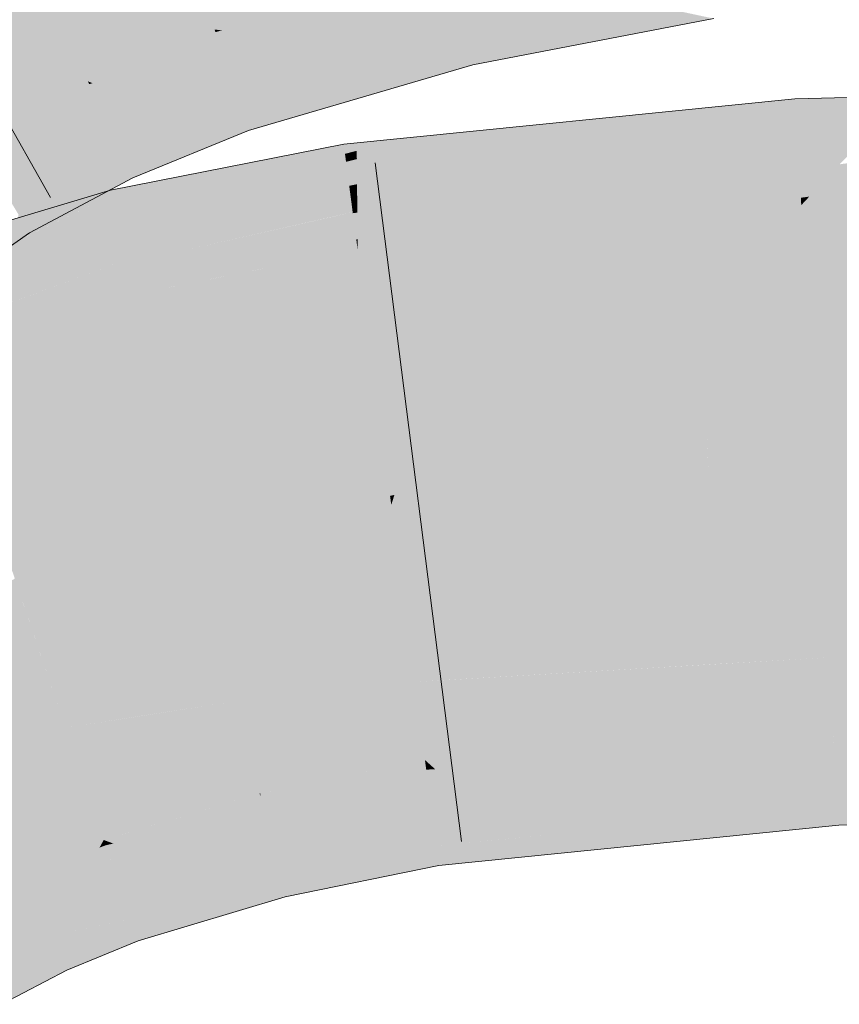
# Model space of a CAD drawing. Extents: x -620 to 300, y 62 to 1112.
# Tile 180 of 256: x 192.71 to 192.991, y 742.419 to 742.757. Entities that reach past the tile are written whole.
import ezdxf

# ---------------------------------------------------------------- set-up
doc = ezdxf.new("R2010")
doc.units = 0
doc.layers.get('0').update_dxf_attribs({"lineweight": 13})
doc.layers.add('E_Leerrohr 25-A06G9S0I8I', color=7, linetype='Continuous', lineweight=9, true_color=0xff8000)
doc.layers.add('E_Leerrohr 25-Shading', color=7, linetype='Continuous', lineweight=9, true_color=0xff8000)

# ---------------------------------------------------------------- blocks, each defined once
blk = doc.blocks.new('Shading-A06G9RJD8I', base_point=(167.93033, 740.8833))
at = {"layer": 'E_Leerrohr 25-Shading', "color": 31, "true_color": 0xfabd7f}
for points in [[(192.85681, 742.7771), (192.83632, 742.86304), (192.77666, 742.75366), (192.74857, 742.83746)], [(192.77666, 742.75366), (192.74857, 742.83746), (192.73315, 742.73584), (192.69574, 742.81592)], [(192.73315, 742.73584), (192.69574, 742.81592), (192.69405, 742.71509), (192.6479, 742.79047)], [(193.14127, 742.64728), (193.14098, 742.69714), (192.98247, 742.62225), (192.97816, 742.6933)], [(192.97816, 742.6933), (192.85577, 742.64917), (192.98247, 742.62225), (192.83842, 742.59375)], [(192.85577, 742.64917), (192.97816, 742.6933), (192.94965, 742.69043)], [(192.86604, 742.68201), (192.85577, 742.64917), (192.94965, 742.69043)], [(192.86604, 742.68201), (192.82581, 742.67798), (192.82793, 742.66187)], [(192.82793, 742.66187), (192.83104, 742.63831), (192.86604, 742.68201), (192.85577, 742.64917)], [(192.79466, 742.67175), (192.78596, 742.63702), (192.82581, 742.67798), (192.82793, 742.66187)], [(192.79466, 742.67175), (192.74976, 742.66284), (192.7545, 742.64368)], [(192.7545, 742.64368), (192.75993, 742.62164), (192.79466, 742.67175), (192.78596, 742.63702)], [(192.7545, 742.64368), (192.74976, 742.66284), (192.69655, 742.59888), (192.68167, 742.64258)], [(192.82793, 742.66187), (192.78596, 742.63702), (192.83104, 742.63831), (192.77989, 742.61285)], [(192.85577, 742.64917), (192.83104, 742.63831), (192.83842, 742.59375), (192.83694, 742.59344)], [(192.98247, 742.62225), (192.98351, 742.6051), (193.14127, 742.64728), (193.14145, 742.61487)], [(192.69655, 742.59888), (192.70178, 742.5835), (192.7545, 742.64368), (192.75993, 742.62164)], [(192.83104, 742.63831), (192.77989, 742.61285), (192.83694, 742.59344), (192.77094, 742.57703)], [(192.78596, 742.63702), (192.75993, 742.62164), (192.77989, 742.61285), (192.76405, 742.60492)], [(192.75993, 742.62164), (192.70178, 742.5835), (192.76405, 742.60492), (192.70558, 742.57233)], [(192.98247, 742.62225), (192.94576, 742.61499), (192.98351, 742.6051), (192.94627, 742.60132)], [(192.94606, 742.60663), (192.94576, 742.61499), (192.83736, 742.59033), (192.83842, 742.59375)], [(192.98351, 742.6051), (193.14148, 742.60876), (193.14145, 742.61487)], [(192.76405, 742.60492), (192.77094, 742.57703), (192.77989, 742.61285)], [(193.14151, 742.60394), (193.14148, 742.60876), (192.98364, 742.60297), (192.98351, 742.6051)], [(192.70558, 742.57233), (192.71014, 742.5589), (192.76405, 742.60492), (192.77094, 742.57703)], [(192.94627, 742.60132), (192.94606, 742.60663), (192.83736, 742.59033)], [(192.98364, 742.60297), (192.98351, 742.6051), (192.94627, 742.60132)], [(192.83951, 742.5741), (192.94627, 742.60132), (192.83736, 742.59033)], [(192.83951, 742.5741), (192.98494, 742.58142), (192.94627, 742.60132), (192.98364, 742.60297)], [(192.98494, 742.58142), (193.14163, 742.58331), (192.98364, 742.60297), (193.14151, 742.60394)], [(192.77094, 742.57703), (192.83736, 742.59033), (192.83694, 742.59344)], [(192.83694, 742.59344), (192.83736, 742.59033), (192.83842, 742.59375)], [(192.83951, 742.5741), (192.83736, 742.59033), (192.7733, 742.5675), (192.77094, 742.57703)], [(192.94878, 742.53564), (192.98758, 742.5379), (192.94708, 742.57953), (192.98494, 742.58142)], [(192.98758, 742.5379), (193.14186, 742.54102), (192.98494, 742.58142), (193.14163, 742.58331)], [(192.7733, 742.5675), (192.77094, 742.57703), (192.71036, 742.55829), (192.71014, 742.5589)], [(192.83951, 742.5741), (192.84538, 742.52954), (192.94708, 742.57953), (192.94878, 742.53564)], [(192.7843, 742.52295), (192.84538, 742.52954), (192.7733, 742.5675), (192.83951, 742.5741)], [(192.72548, 742.51379), (192.7843, 742.52295), (192.71036, 742.55829), (192.7733, 742.5675)], [(192.67226, 742.54578), (192.67317, 742.54376), (192.70807, 742.565), (192.71014, 742.5589)], [(192.72548, 742.51379), (192.71014, 742.5589), (192.69048, 742.50659), (192.67317, 742.54376)], [(192.98758, 742.5379), (192.98836, 742.52502), (193.14186, 742.54102), (193.14198, 742.5213)], [(192.98836, 742.52502), (192.98758, 742.5379), (192.85805, 742.53027)], [(192.84538, 742.52954), (192.98836, 742.52502), (192.85805, 742.53027)], [(192.7843, 742.52295), (192.78584, 742.51672), (192.84538, 742.52954), (192.84718, 742.51587)], [(192.98836, 742.52502), (192.84538, 742.52954), (192.98886, 742.51685), (192.84718, 742.51587)], [(192.78584, 742.51672), (192.7843, 742.52295), (192.75111, 742.51776)], [(192.98836, 742.52502), (192.98886, 742.51685), (193.14198, 742.5213), (193.14198, 742.52039)], [(192.72548, 742.51379), (192.78584, 742.51672), (192.75111, 742.51776)], [(192.78584, 742.51672), (192.72548, 742.51379), (192.79047, 742.49799), (192.7321, 742.49432)], [(192.84718, 742.51587), (192.78584, 742.51672), (192.84892, 742.50269), (192.79047, 742.49799)], [(192.84718, 742.51587), (192.84892, 742.50269), (192.98886, 742.51685)], [(192.71046, 742.46362), (192.73862, 742.47522), (192.69048, 742.50659), (192.72548, 742.51379)], [(192.6848, 742.4502), (192.71046, 742.46362), (192.65623, 742.4978), (192.69048, 742.50659)], [(192.79047, 742.49799), (192.79213, 742.49121), (192.84892, 742.50269)], [(192.7321, 742.49432), (192.73862, 742.47522), (192.79047, 742.49799), (192.79213, 742.49121)]]:
    blk.add_solid(points, dxfattribs=at)
at = {"layer": 'E_Leerrohr 25-Shading', "color": 43, "true_color": 0xd7ab7f}
for points in [[(192.85722, 742.77533), (192.85681, 742.7771), (192.77666, 742.75366)], [(192.77928, 742.7533), (192.85786, 742.77271), (192.77666, 742.75366), (192.85722, 742.77533)], [(192.78589, 742.75238), (192.85884, 742.76855), (192.77928, 742.7533), (192.85786, 742.77271)], [(192.79776, 742.75079), (192.86018, 742.76294), (192.78589, 742.75238), (192.85884, 742.76855)], [(192.86639, 742.75635), (192.93393, 742.76044), (192.86324, 742.76318), (192.90508, 742.76666)], [(192.86182, 742.7561), (192.86639, 742.75635), (192.86018, 742.76294), (192.86324, 742.76318)], [(192.81566, 742.74829), (192.86182, 742.7561), (192.79776, 742.75079), (192.86018, 742.76294)], [(192.94812, 742.75739), (192.93393, 742.76044), (192.86981, 742.74896), (192.86639, 742.75635)], [(192.86359, 742.74872), (192.86981, 742.74896), (192.86182, 742.7561), (192.86639, 742.75635)], [(192.94812, 742.75739), (192.86981, 742.74896), (192.91373, 742.75079)], [(192.77698, 742.75275), (192.77666, 742.75366), (192.73315, 742.73584)], [(192.77928, 742.7533), (192.77666, 742.75366), (192.77812, 742.75305)], [(192.77812, 742.75305), (192.77666, 742.75366), (192.77698, 742.75275)], [(192.77769, 742.75061), (192.78163, 742.75146), (192.77698, 742.75275), (192.77812, 742.75305)], [(192.78163, 742.75146), (192.78589, 742.75238), (192.77812, 742.75305), (192.77928, 742.7533)], [(192.83893, 742.74512), (192.86359, 742.74872), (192.81566, 742.74829), (192.86182, 742.7561)], [(192.73476, 742.73523), (192.77769, 742.75061), (192.73315, 742.73584), (192.77698, 742.75275)], [(192.73842, 742.73389), (192.77887, 742.74707), (192.73476, 742.73523), (192.77769, 742.75061)], [(192.77887, 742.74707), (192.78764, 742.74878), (192.77769, 742.75061), (192.78163, 742.75146)], [(192.78764, 742.74878), (192.79776, 742.75079), (192.78163, 742.75146), (192.78589, 742.75238)], [(192.79616, 742.745), (192.81566, 742.74829), (192.78764, 742.74878), (192.79776, 742.75079)], [(192.86981, 742.74896), (192.87263, 742.74286), (192.91373, 742.75079)], [(192.74428, 742.73163), (192.78046, 742.74237), (192.73842, 742.73389), (192.77887, 742.74707)], [(192.78046, 742.74237), (192.79616, 742.745), (192.77887, 742.74707), (192.78764, 742.74878)], [(192.80659, 742.74036), (192.83893, 742.74512), (192.79616, 742.745), (192.81566, 742.74829)], [(192.86502, 742.74268), (192.86359, 742.74872), (192.86079, 742.74207), (192.83893, 742.74512)], [(192.86502, 742.74268), (192.87263, 742.74286), (192.86359, 742.74872), (192.86981, 742.74896)], [(192.78232, 742.73682), (192.80659, 742.74036), (192.78046, 742.74237), (192.79616, 742.745)], [(192.81604, 742.73615), (192.86079, 742.74207), (192.80659, 742.74036), (192.83893, 742.74512)], [(192.86531, 742.74146), (192.87263, 742.74286), (192.86502, 742.74268)], [(192.75208, 742.72864), (192.78232, 742.73682), (192.74428, 742.73163), (192.78046, 742.74237)], [(192.78395, 742.73193), (192.81604, 742.73615), (192.78232, 742.73682), (192.80659, 742.74036)], [(192.86531, 742.74146), (192.86079, 742.74207), (192.82256, 742.73328), (192.81604, 742.73615)], [(192.86531, 742.74146), (192.82256, 742.73328), (192.84822, 742.73645)], [(192.86079, 742.74207), (192.86531, 742.74146), (192.86502, 742.74268)], [(192.75961, 742.72577), (192.78395, 742.73193), (192.75208, 742.72864), (192.78232, 742.73682)], [(192.78508, 742.72858), (192.82256, 742.73328), (192.78395, 742.73193), (192.81604, 742.73615)], [(192.82256, 742.73328), (192.82838, 742.73065), (192.84822, 742.73645)], [(192.73363, 742.73486), (192.73315, 742.73584), (192.69405, 742.71509)], [(192.69467, 742.71405), (192.73466, 742.73267), (192.69405, 742.71509), (192.73363, 742.73486)], [(192.69595, 742.71198), (192.73625, 742.72925), (192.69467, 742.71405), (192.73466, 742.73267)], [(192.73476, 742.73523), (192.73315, 742.73584), (192.73363, 742.73486)], [(192.73466, 742.73267), (192.73842, 742.73389), (192.73363, 742.73486), (192.73476, 742.73523)], [(192.73625, 742.72925), (192.74428, 742.73163), (192.73466, 742.73267), (192.73842, 742.73389)], [(192.78607, 742.72559), (192.82838, 742.73065), (192.78508, 742.72858), (192.82256, 742.73328)], [(192.69783, 742.70892), (192.73827, 742.72491), (192.69595, 742.71198), (192.73625, 742.72925)], [(192.73827, 742.72491), (192.75208, 742.72864), (192.73625, 742.72925), (192.74428, 742.73163)], [(192.78508, 742.72858), (192.78395, 742.73193), (192.76506, 742.72375), (192.75961, 742.72577)], [(192.7883, 742.71899), (192.82838, 742.73065), (192.78607, 742.72559)], [(192.94518, 742.7262), (192.97595, 742.72986), (192.95004, 742.72723)], [(192.94518, 742.7262), (192.95059, 742.72107), (192.97595, 742.72986)], [(192.97618, 742.72607), (192.97595, 742.72986), (192.95059, 742.72107)], [(193.01343, 742.73071), (192.97595, 742.72986), (192.97618, 742.72607)], [(192.97618, 742.72607), (192.97653, 742.7204), (193.01343, 742.73071), (193.00674, 742.72363)], [(192.74016, 742.72089), (192.75961, 742.72577), (192.73827, 742.72491), (192.75208, 742.72864)], [(192.76506, 742.72375), (192.77007, 742.7218), (192.78508, 742.72858), (192.78607, 742.72559)], [(192.82556, 742.70502), (192.82561, 742.7005), (192.88628, 742.71924), (192.94518, 742.7262)], [(192.94518, 742.7262), (192.82561, 742.7005), (192.95059, 742.72107), (192.82564, 742.69678)], [(192.89836, 742.72205), (192.88628, 742.71924), (192.95004, 742.72723), (192.94518, 742.7262)], [(192.97653, 742.7204), (192.97618, 742.72607), (192.91991, 742.71045), (192.95059, 742.72107)], [(192.69975, 742.70575), (192.74016, 742.72089), (192.69783, 742.70892), (192.73827, 742.72491)], [(192.7415, 742.71802), (192.76506, 742.72375), (192.74016, 742.72089), (192.75961, 742.72577)], [(192.74272, 742.71539), (192.77007, 742.7218), (192.7415, 742.71802), (192.76506, 742.72375)], [(192.77007, 742.7218), (192.78314, 742.71686), (192.78607, 742.72559), (192.7883, 742.71899)], [(193.00674, 742.72363), (192.97653, 742.7204), (193.00165, 742.7182), (192.97679, 742.71594)], [(192.70119, 742.70343), (192.7415, 742.71802), (192.69975, 742.70575), (192.74016, 742.72089)], [(192.74593, 742.70856), (192.78314, 742.71686), (192.74272, 742.71539), (192.77007, 742.7218)], [(192.88628, 742.71924), (192.84802, 742.71466), (192.82556, 742.70502), (192.82553, 742.70911)], [(192.95059, 742.72107), (192.82564, 742.69678), (192.91991, 742.71045), (192.82567, 742.69397)], [(192.86363, 742.71857), (192.84802, 742.71466), (192.89836, 742.72205), (192.88628, 742.71924)], [(192.91991, 742.71045), (192.90132, 742.70404), (192.97653, 742.7204), (192.97679, 742.71594)], [(192.70255, 742.70117), (192.74272, 742.71539), (192.70119, 742.70343), (192.7415, 742.71802)], [(192.74593, 742.70856), (192.74724, 742.70575), (192.78314, 742.71686), (192.7666, 742.71008)], [(192.82547, 742.71472), (192.8255, 742.71198), (192.8429, 742.71643)], [(192.8429, 742.71643), (192.8255, 742.71198), (192.86363, 742.71857), (192.84802, 742.71466)], [(192.97679, 742.71594), (192.90132, 742.70404), (192.97699, 742.71277), (192.89098, 742.7005)], [(193.00165, 742.7182), (192.97679, 742.71594), (192.99803, 742.71442), (192.97699, 742.71277)], [(192.70619, 742.69525), (192.74593, 742.70856), (192.70255, 742.70117), (192.74272, 742.71539)], [(192.82111, 742.71356), (192.77643, 742.69751), (192.82146, 742.71094), (192.77391, 742.69427)], [(192.78358, 742.70685), (192.77643, 742.69751), (192.82101, 742.71423), (192.82111, 742.71356)], [(192.82547, 742.71472), (192.82101, 742.71423), (192.82111, 742.71356)], [(192.82111, 742.71356), (192.82146, 742.71094), (192.82547, 742.71472), (192.8255, 742.71198)], [(192.84802, 742.71466), (192.8255, 742.71198), (192.82553, 742.70911)], [(192.97699, 742.71277), (192.89098, 742.7005), (192.97714, 742.71008), (192.88458, 742.69824)], [(192.99803, 742.71442), (192.97699, 742.71277), (192.99503, 742.71118), (192.97714, 742.71008)], [(193.11964, 742.71313), (193.00601, 742.70935), (192.9809, 742.69623), (192.99136, 742.70734)], [(192.74724, 742.70575), (192.74866, 742.7027), (192.7666, 742.71008)], [(192.82146, 742.71094), (192.77391, 742.69427), (192.82182, 742.70819), (192.77135, 742.69092)], [(192.8255, 742.71198), (192.82146, 742.71094), (192.82553, 742.70911), (192.82182, 742.70819)], [(192.82553, 742.70911), (192.82182, 742.70819), (192.82556, 742.70502), (192.82234, 742.70422)], [(192.91991, 742.71045), (192.82567, 742.69397), (192.90132, 742.70404), (192.82568, 742.69214)], [(192.97714, 742.71008), (192.88458, 742.69824), (192.97723, 742.70874), (192.88419, 742.69812)], [(192.99503, 742.71118), (192.97714, 742.71008), (192.99341, 742.70947), (192.97723, 742.70874)], [(192.99341, 742.70947), (192.97723, 742.70874), (192.99287, 742.70892), (192.97725, 742.70837)], [(192.74593, 742.70856), (192.70619, 742.69525), (192.74724, 742.70575), (192.70784, 742.69257)], [(192.70784, 742.69257), (192.70935, 742.69006), (192.74724, 742.70575), (192.74847, 742.70306)], [(192.74202, 742.69415), (192.74269, 742.69147), (192.76694, 742.70355), (192.78358, 742.70685)], [(192.74269, 742.69147), (192.74406, 742.68591), (192.78358, 742.70685), (192.77643, 742.69751)], [(192.82182, 742.70819), (192.77135, 742.69092), (192.82234, 742.70422), (192.76796, 742.68652)], [(192.97723, 742.70874), (192.91176, 742.70129), (192.82581, 742.67798), (192.85739, 742.68884)], [(192.97743, 742.70538), (192.97723, 742.70874), (192.86604, 742.68201), (192.82581, 742.67798)], [(192.99287, 742.70892), (192.97725, 742.70837), (192.99136, 742.70734), (192.97743, 742.70538)], [(192.99136, 742.70734), (192.97743, 742.70538), (192.9809, 742.69623), (192.97801, 742.69586)], [(193.14098, 742.69714), (193.14091, 742.7077), (192.97816, 742.6933), (193.07787, 742.70587)], [(192.9809, 742.69623), (192.97816, 742.6933), (193.05496, 742.70526), (193.07787, 742.70587)], [(192.74847, 742.70306), (192.70935, 742.69006), (192.74034, 742.6983), (192.71077, 742.68774)], [(192.74847, 742.70306), (192.74034, 742.6983), (192.74866, 742.7027)], [(192.74139, 742.69672), (192.74202, 742.69415), (192.75116, 742.70044), (192.76694, 742.70355)], [(192.82234, 742.70422), (192.76796, 742.68652), (192.82291, 742.69995), (192.76466, 742.68225)], [(192.82556, 742.70502), (192.82234, 742.70422), (192.82561, 742.7005), (192.82291, 742.69995)], [(192.90132, 742.70404), (192.82568, 742.69214), (192.89098, 742.7005), (192.82568, 742.69116)], [(192.86604, 742.68201), (192.94965, 742.69043), (192.97743, 742.70538), (192.97801, 742.69586)], [(192.75116, 742.70044), (192.74098, 742.69843), (192.74139, 742.69672)], [(192.82291, 742.69995), (192.76466, 742.68225), (192.82338, 742.69635), (192.76225, 742.67914)], [(192.82561, 742.7005), (192.82291, 742.69995), (192.82564, 742.69678), (192.82338, 742.69635)], [(192.89098, 742.7005), (192.82568, 742.69116), (192.88458, 742.69824), (192.82568, 742.69073)], [(192.91176, 742.70129), (192.88419, 742.69812), (192.85739, 742.68884)], [(192.6743, 742.66425), (192.67506, 742.66199), (192.74139, 742.69672), (192.74202, 742.69415)], [(192.69193, 742.67694), (192.67496, 742.66461), (192.74098, 742.69843), (192.74139, 742.69672)], [(192.71156, 742.68646), (192.69193, 742.67694), (192.74001, 742.69812), (192.74098, 742.69843)], [(192.71077, 742.68774), (192.71317, 742.68384), (192.74034, 742.6983)], [(192.72881, 742.69476), (192.71156, 742.68646), (192.74001, 742.69812)], [(192.77643, 742.69751), (192.74406, 742.68591), (192.77391, 742.69427), (192.74455, 742.68396)], [(192.82338, 742.69635), (192.76225, 742.67914), (192.82375, 742.69366), (192.76077, 742.67719)], [(192.82564, 742.69678), (192.82338, 742.69635), (192.82567, 742.69397), (192.82375, 742.69366)], [(192.88458, 742.69824), (192.82568, 742.69073), (192.85739, 742.68884), (192.82578, 742.68164)], [(192.94965, 742.69043), (192.97816, 742.6933), (192.97801, 742.69586)], [(192.97801, 742.69586), (192.97816, 742.6933), (192.9809, 742.69623)], [(192.67506, 742.66199), (192.67595, 742.65942), (192.74202, 742.69415), (192.74269, 742.69147)], [(192.70778, 742.68854), (192.69193, 742.67694), (192.72881, 742.69476)], [(192.77391, 742.69427), (192.74455, 742.68396), (192.77135, 742.69092), (192.74504, 742.68195)], [(192.82375, 742.69366), (192.76077, 742.67719), (192.82397, 742.69183), (192.76012, 742.67633)], [(192.82567, 742.69397), (192.82375, 742.69366), (192.82568, 742.69214), (192.82397, 742.69183)], [(192.82568, 742.69214), (192.82397, 742.69183), (192.82568, 742.69116), (192.8241, 742.69092)], [(192.67595, 742.65942), (192.67735, 742.65527), (192.74269, 742.69147), (192.74406, 742.68591)], [(192.70935, 742.69006), (192.70778, 742.68005), (192.71317, 742.68384)], [(192.77135, 742.69092), (192.74504, 742.68195), (192.76796, 742.68652), (192.74571, 742.67926)], [(192.82397, 742.69183), (192.76205, 742.67682), (192.8241, 742.69092)], [(192.81807, 742.68951), (192.76205, 742.67682), (192.80098, 742.67749)], [(192.82533, 742.68158), (192.8241, 742.69092), (192.80098, 742.67749), (192.81807, 742.68951)], [(192.82568, 742.69116), (192.8241, 742.69092), (192.82568, 742.69073), (192.82414, 742.69055)], [(192.82568, 742.69073), (192.82414, 742.69055), (192.82578, 742.68164), (192.82533, 742.68158)], [(192.82578, 742.68164), (192.82581, 742.67798), (192.85739, 742.68884)], [(192.74406, 742.68591), (192.67735, 742.65527), (192.74455, 742.68396), (192.67783, 742.65393)], [(192.76796, 742.68652), (192.74571, 742.67926), (192.76466, 742.68225), (192.74635, 742.6767)], [(192.74455, 742.68396), (192.67783, 742.65393), (192.74504, 742.68195), (192.67825, 742.65265)], [(192.74504, 742.68195), (192.67825, 742.65265), (192.74571, 742.67926), (192.67877, 742.65112)], [(192.76466, 742.68225), (192.74635, 742.6767), (192.76225, 742.67914), (192.74683, 742.67474)], [(192.74571, 742.67926), (192.67877, 742.65112), (192.74635, 742.6767), (192.67914, 742.65009)], [(192.76225, 742.67914), (192.74683, 742.67474), (192.76077, 742.67719), (192.7471, 742.67358)], [(192.82533, 742.68158), (192.80098, 742.67749), (192.81331, 742.67773)], [(192.81331, 742.67773), (192.82581, 742.67798), (192.82533, 742.68158)], [(192.82533, 742.68158), (192.82581, 742.67798), (192.82578, 742.68164)], [(192.74635, 742.6767), (192.67914, 742.65009), (192.74683, 742.67474), (192.67928, 742.64966)], [(192.76077, 742.67719), (192.7471, 742.67358), (192.76012, 742.67633), (192.74721, 742.67322)], [(192.74721, 742.67322), (192.74976, 742.66284), (192.76012, 742.67633)], [(192.74976, 742.66284), (192.79532, 742.67352), (192.76205, 742.67682), (192.80098, 742.67749)], [(192.74976, 742.66284), (192.76205, 742.67682), (192.76012, 742.67633)], [(192.79466, 742.67175), (192.81331, 742.67773), (192.79213, 742.67126), (192.79532, 742.67352)], [(192.82581, 742.67798), (192.81331, 742.67773), (192.79466, 742.67175)], [(192.79532, 742.67352), (192.81331, 742.67773), (192.80098, 742.67749)], [(192.74683, 742.67474), (192.69099, 742.65399), (192.7471, 742.67358)], [(192.72385, 742.66547), (192.69099, 742.65399), (192.74721, 742.67322), (192.74976, 742.66284)], [(192.7471, 742.67358), (192.72385, 742.66547), (192.74721, 742.67322)], [(192.79532, 742.67352), (192.74976, 742.66284), (192.79213, 742.67126)], [(192.69099, 742.65399), (192.67928, 742.64966), (192.74976, 742.66284), (192.68167, 742.64258)], [(193.14204, 742.50903), (193.14198, 742.52039), (192.98956, 742.50525), (192.98886, 742.51685)], [(192.93105, 742.50287), (192.98886, 742.51685), (192.85245, 742.49951), (192.84892, 742.50269)], [(192.98955, 742.50531), (192.98886, 742.51685), (192.93105, 742.50287)], [(192.99071, 742.48621), (193.14215, 742.4903), (192.98956, 742.50525), (193.14204, 742.50903)], [(192.84906, 742.50165), (192.84892, 742.50269), (192.79243, 742.49127)], [(192.85245, 742.49951), (192.84892, 742.50269), (192.84935, 742.49939)], [(192.91158, 742.49811), (192.93105, 742.50287), (192.85547, 742.49677), (192.85245, 742.49951)], [(192.98956, 742.50525), (192.85924, 742.49335), (192.92572, 742.4801), (192.87173, 742.48199)], [(192.98956, 742.50525), (192.98955, 742.50531), (192.91158, 742.49811), (192.93105, 742.50287)], [(192.98956, 742.50525), (192.92572, 742.4801), (192.99071, 742.48621)], [(192.79239, 742.49017), (192.84935, 742.49939), (192.79243, 742.49127), (192.84906, 742.50165)], [(192.7928, 742.48853), (192.84972, 742.49658), (192.79239, 742.49017), (192.84935, 742.49939)], [(192.84972, 742.49658), (192.85547, 742.49677), (192.84935, 742.49939), (192.85245, 742.49951)], [(192.79343, 742.48596), (192.85022, 742.49286), (192.7928, 742.48853), (192.84972, 742.49658)], [(192.85027, 742.49249), (192.85924, 742.49335), (192.84972, 742.49658), (192.85547, 742.49677)], [(192.85547, 742.49677), (192.85924, 742.49335), (192.91158, 742.49811)], [(192.79427, 742.4826), (192.85027, 742.49249), (192.79343, 742.48596), (192.85022, 742.49286)], [(192.79427, 742.4826), (192.7953, 742.47839), (192.85027, 742.49249), (192.85155, 742.48273)], [(192.85027, 742.49249), (192.85155, 742.48273), (192.85924, 742.49335), (192.87173, 742.48199)], [(192.7928, 742.48853), (192.79239, 742.49017), (192.73862, 742.47522), (192.73924, 742.4754)], [(192.79239, 742.49017), (192.79213, 742.49121), (192.73924, 742.4754)], [(192.79239, 742.49017), (192.79243, 742.49127), (192.79213, 742.49121)], [(192.99107, 742.48029), (193.1422, 742.48376), (192.99071, 742.48621), (193.14215, 742.4903)], [(192.7928, 742.48853), (192.73862, 742.47522), (192.74352, 742.47589)], [(192.74352, 742.47589), (192.75838, 742.47784), (192.7928, 742.48853), (192.79343, 742.48596)], [(192.75838, 742.47784), (192.79361, 742.48242), (192.79343, 742.48596), (192.79427, 742.4826)], [(192.95105, 742.47626), (192.99107, 742.48029), (192.95081, 742.48248), (192.99071, 742.48621)], [(192.74583, 742.47247), (192.79361, 742.48242), (192.74191, 742.474), (192.75838, 742.47784)], [(192.74968, 742.47107), (192.79361, 742.48242), (192.74583, 742.47247)], [(192.7953, 742.47839), (192.79427, 742.4826), (192.75145, 742.4704), (192.74968, 742.47107)], [(192.7953, 742.47839), (192.79642, 742.47382), (192.85155, 742.48273), (192.85229, 742.47705)], [(192.85155, 742.48273), (192.85229, 742.47705), (192.87173, 742.48199), (192.87868, 742.47571)], [(192.8528, 742.47327), (192.8537, 742.46637), (192.95081, 742.48248), (192.95105, 742.47626)], [(192.87173, 742.48199), (192.87868, 742.47571), (192.92572, 742.4801)], [(192.74352, 742.47589), (192.73862, 742.47522), (192.73958, 742.47485)], [(192.74191, 742.474), (192.75838, 742.47784), (192.73958, 742.47485), (192.74352, 742.47589)], [(192.75844, 742.46771), (192.79642, 742.47382), (192.75145, 742.4704), (192.7953, 742.47839)], [(192.79895, 742.46356), (192.8528, 742.47327), (192.79642, 742.47382), (192.85229, 742.47705)], [(192.8528, 742.47327), (192.87868, 742.47571), (192.85229, 742.47705)], [(192.73816, 742.47443), (192.73862, 742.47522), (192.71046, 742.46362)], [(192.71075, 742.46301), (192.73717, 742.4726), (192.71046, 742.46362), (192.73816, 742.47443)], [(192.71136, 742.46173), (192.73566, 742.46985), (192.71075, 742.46301), (192.73717, 742.4726)], [(192.73566, 742.46985), (192.73996, 742.47125), (192.73717, 742.4726), (192.73924, 742.47339)], [(192.73717, 742.4726), (192.73924, 742.47339), (192.73816, 742.47443), (192.7388, 742.47467)], [(192.7388, 742.47467), (192.73862, 742.47522), (192.73816, 742.47443)], [(192.73958, 742.47485), (192.73862, 742.47522), (192.7388, 742.47467)], [(192.73924, 742.47339), (192.74191, 742.474), (192.7388, 742.47467), (192.73958, 742.47485)], [(192.73996, 742.47125), (192.74583, 742.47247), (192.73924, 742.47339), (192.74191, 742.474)], [(192.74081, 742.46875), (192.74968, 742.47107), (192.73996, 742.47125), (192.74583, 742.47247)], [(192.75844, 742.46771), (192.78145, 742.45898), (192.79642, 742.47382), (192.79895, 742.46356)], [(192.8009, 742.45569), (192.8537, 742.46637), (192.79895, 742.46356), (192.8528, 742.47327)], [(192.71231, 742.45966), (192.73367, 742.46625), (192.71136, 742.46173), (192.73566, 742.46985)], [(192.73367, 742.46625), (192.74081, 742.46875), (192.73566, 742.46985), (192.73996, 742.47125)], [(192.74081, 742.46875), (192.74092, 742.46844), (192.74968, 742.47107), (192.75145, 742.4704)], [(192.74092, 742.46844), (192.74207, 742.46509), (192.75145, 742.4704), (192.75844, 742.46771)], [(192.73367, 742.46625), (192.71231, 742.45966), (192.71271, 742.4588)], [(192.71271, 742.4588), (192.71352, 742.45709), (192.73367, 742.46625), (192.73141, 742.4621)], [(192.74207, 742.46509), (192.74081, 742.46875), (192.73141, 742.4621), (192.73367, 742.46625)], [(192.74718, 742.45001), (192.78145, 742.45898), (192.74207, 742.46509), (192.75844, 742.46771)], [(192.71075, 742.46301), (192.71046, 742.46362), (192.6848, 742.4502)], [(192.68517, 742.44958), (192.71136, 742.46173), (192.6848, 742.4502), (192.71075, 742.46301)], [(192.71352, 742.45709), (192.72047, 742.44208), (192.73141, 742.4621)], [(192.73141, 742.4621), (192.72047, 742.44208), (192.74718, 742.45001), (192.7326, 742.44482)], [(192.73141, 742.4621), (192.74718, 742.45001), (192.74207, 742.46509)], [(192.78145, 742.45898), (192.79492, 742.45392), (192.79895, 742.46356), (192.8009, 742.45569)], [(192.68591, 742.4483), (192.71231, 742.45966), (192.68517, 742.44958), (192.71136, 742.46173)], [(192.6866, 742.4472), (192.71271, 742.4588), (192.68591, 742.4483), (192.71231, 742.45966)], [(192.687, 742.44647), (192.71352, 742.45709), (192.6866, 742.4472), (192.71271, 742.4588)], [(192.74779, 742.44824), (192.79492, 742.45392), (192.74718, 742.45001), (192.78145, 742.45898)], [(192.69472, 742.43365), (192.72047, 742.44208), (192.687, 742.44647), (192.71352, 742.45709)], [(192.79492, 742.45392), (192.74779, 742.44824), (192.7798, 742.4494), (192.74867, 742.44568)], [(192.7326, 742.44482), (192.74779, 742.44824), (192.74718, 742.45001)], [(192.74867, 742.44568), (192.74895, 742.44489), (192.7798, 742.4494), (192.77516, 742.448)], [(192.74779, 742.44824), (192.72047, 742.44208), (192.74867, 742.44568), (192.72166, 742.43958)], [(192.72166, 742.43958), (192.72202, 742.43884), (192.74867, 742.44568), (192.74895, 742.44489)], [(192.74895, 742.44489), (192.7504, 742.44055), (192.77516, 742.448)], [(192.72047, 742.44208), (192.69472, 742.43365), (192.72166, 742.43958), (192.69618, 742.43121)], [(192.72202, 742.43884), (192.72591, 742.43048), (192.74895, 742.44489), (192.7504, 742.44055)], [(192.69618, 742.43121), (192.69658, 742.43054), (192.72166, 742.43958), (192.72202, 742.43884)], [(192.72202, 742.43884), (192.69658, 742.43054), (192.70778, 742.42096), (192.7025, 742.42065)], [(192.72202, 742.43884), (192.70778, 742.42096), (192.72591, 742.43048)]]:
    blk.add_solid(points, dxfattribs=at)
blk = doc.blocks.new('Referenz-A06G9S0O8I')
at = {"layer": 'E_Leerrohr 25-A06G9S0I8I', "linetype": 'Continuous', "ltscale": 0.13}
for p, q in [((192.6045, 742.90042), (192.72032, 742.69594)), ((192.94812, 742.75738), (192.86531, 742.74147)), ((192.86531, 742.74147), (192.78829, 742.71896)), ((193.14077, 742.73375), (192.97595, 742.72985)), ((192.97595, 742.72985), (192.82102, 742.71425)), ((192.78829, 742.71896), (192.74865, 742.7027)), ((192.82102, 742.71425), (192.74098, 742.69841)), ((192.83185, 742.70782), (192.86152, 742.4747)), ((192.74865, 742.7027), (192.71317, 742.68384)), ((192.74098, 742.69841), (192.66988, 742.67726)), ((192.71317, 742.68384), (192.68422, 742.6636)), ((193.14219, 742.48375), (192.99107, 742.48031)), ((192.99107, 742.48031), (192.8537, 742.4664)), ((192.8537, 742.4664), (192.8009, 742.45569)), ((192.8009, 742.45569), (192.7504, 742.44058)), ((192.7504, 742.44058), (192.7259, 742.43045)), ((192.7259, 742.43045), (192.70363, 742.41877))]:
    blk.add_line(p, q, dxfattribs=at)

msp = doc.modelspace()

# ---------------------------------------------------------------- block references
at = {"color": 8, "lineweight": 25, "ltscale": 0.25, "true_color": 0x808080}
msp.add_blockref('Referenz-A06G9S0O8I', (0, 0), dxfattribs=at)
msp.add_blockref('Shading-A06G9RJD8I', (167.93033, 740.8833))

doc.saveas('drawing.dxf')
